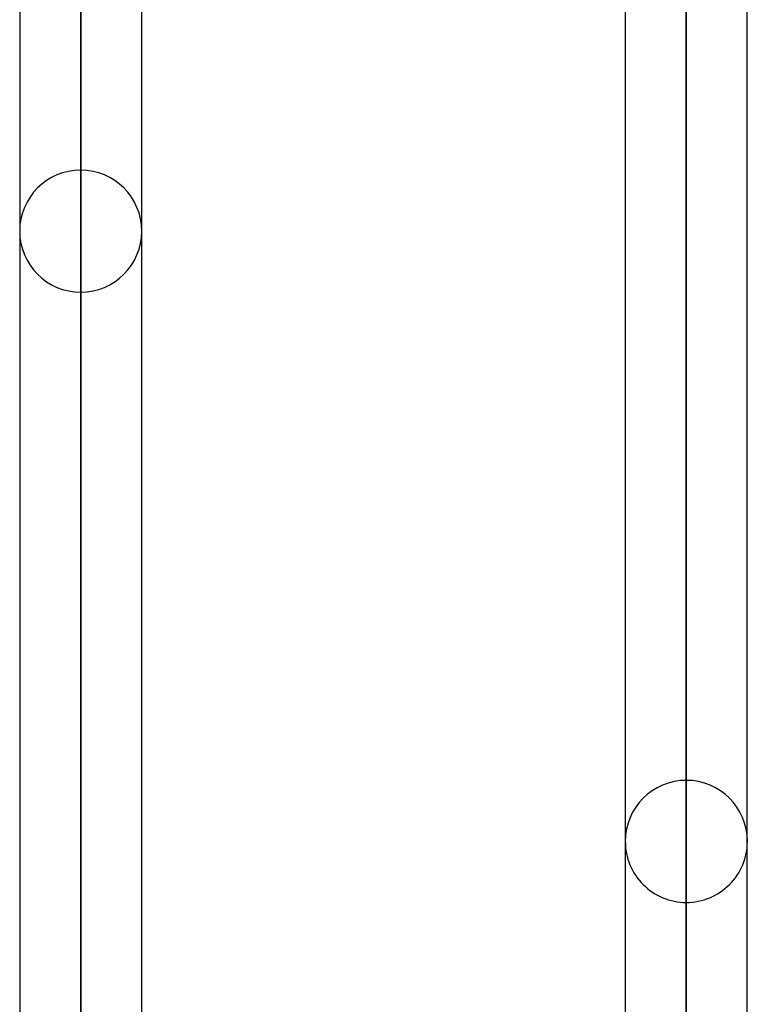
# Model space of a CAD drawing. Header units: millimetres. Extents: x -100 to 120, y -270 to 270.
# Tile 24 of 75: x 17 to 29, y -90 to -73. Entities that reach past the tile are written whole.
import ezdxf

# ---------------------------------------------------------------- set-up
doc = ezdxf.new("R2010")
doc.units = ezdxf.units.MM
doc.layers.add('MAIN-1', color=7, linetype='Continuous')
doc.layers.add('MAIN-2', color=7, linetype='Continuous')

msp = doc.modelspace()

# ---------------------------------------------------------------- linework, layer by layer
at = {"layer": 'MAIN-1'}
for p, q in [((17.481, 0), (17.481, -152.399)), ((19.496, -152.399), (19.496, 0)), ((27.481, 0), (27.481, -152.399)), ((29.496, -152.508), (29.496, 0)), ((18.489, -153.345), (18.489, 0)), ((28.489, -153.345), (28.489, 0))]:
    msp.add_line(p, q, dxfattribs=at)
at = {"layer": 'MAIN-2'}
for p, q in [((18.489, 0), (18.489, -152.013)), ((18.489, 0), (18.489, -153.345)), ((28.489, 0), (28.489, -151.835)), ((28.489, 0), (28.489, -153.345)), ((28.489, -151.835), (28.489, 0)), ((18.489, -152.013), (18.489, -55.81)), ((18.489, -75.966), (18.489, -57.82)), ((18.489, -59.181), (18.489, -77.981)), ((28.489, -86.04), (28.489, -64.793)), ((28.489, -66.319), (28.489, -88.055))]:
    msp.add_line(p, q, dxfattribs=at)
for centre, start, end in [((18.489, -76.973), 90, 180), ((18.489, -76.973), 0, 90), ((18.489, -76.973), 180, 270), ((18.489, -76.973), 270, 0), ((28.489, -87.048), 90, 179.9998), ((28.489, -87.048), 0.0002, 90), ((28.489, -87.048), 179.9998, 270), ((28.489, -87.048), 270, 0.0002)]:
    msp.add_arc(centre, 1.008, start, end, dxfattribs=at)

doc.saveas('drawing.dxf')
